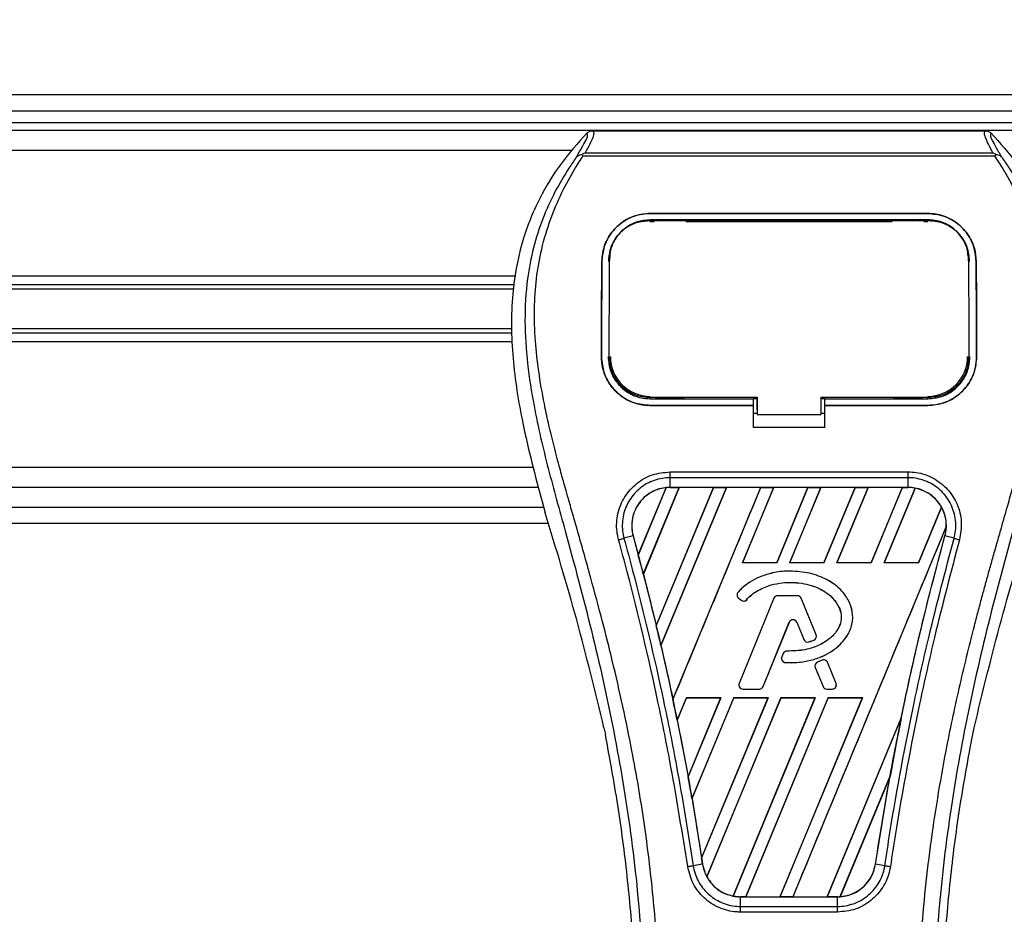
# Model space of a CAD drawing. Header units: millimetres. Extents: x 0 to 420, y 0 to 297.
# Tile 100 of 163: x 175.05 to 178.51, y 224.52 to 227.66. Entities that reach past the tile are written whole.
import ezdxf

# ---------------------------------------------------------------- set-up
doc = ezdxf.new("R2010")
doc.units = ezdxf.units.MM
doc.layers.add('QUOTE', color=174, linetype='Continuous')
doc.styles.add('SLDTEXTSTYLE3', font='TXT', dxfattribs={"width": 0.75})
doc.dimstyles.new('SLDDIMSTYLE0', dxfattribs={"dimtxt": 3, "dimasz": 3, "dimexe": 0, "dimexo": 0.0625, "dimgap": 0.75, "dimtad": 1, "dimlfac": 35.88954, "dimrnd": 1e-09, "dimzin": 12, "dimdsep": 46, "dimtxsty": 'SLDTEXTSTYLE3', "dimsah": 1, "dimcen": 0.09, "dimadec": 0, "dimazin": 3, "dimtfac": 1, "dimtdec": 3, "dimtofl": 0, "dimtmove": 0, "dimatfit": 3, "dimfxl": 0, "dimfrac": 2, "dimtolj": 1, "dimtzin": 12, "dimarcsym": 0})

# ---------------------------------------------------------------- blocks, each defined once
blk = doc.blocks.new('_D')
at = {"layer": 'QUOTE'}
for p, q in [((56.4102, 228.6421), (56.4102, 231.6864)), ((223.5898, 228.6421), (223.5898, 231.6864)), ((223.5898, 229.6864), (56.4102, 229.6864))]:
    blk.add_line(p, q, dxfattribs=at)
for points in [[(56.4102, 229.6864), (59.4102, 229.1864), (59.4102, 230.1864)], [(223.5898, 229.6864), (220.5898, 230.1864), (220.5898, 229.1864)]]:
    blk.add_solid(points, dxfattribs=at)
at = {"layer": 'QUOTE', "insert": (135.5667, 233.5536), "char_height": 3, "attachment_point": 1, "style": 'SLDTEXTSTYLE3'}
blk.add_mtext('6000', dxfattribs=at)

msp = doc.modelspace()

# ---------------------------------------------------------------- linework, layer by layer
at = {"color": 7, "linetype": 'Continuous', "lineweight": 25}
for p, q in [((212.77887, 227.39439), (164.74259, 227.39439)), ((167.86327, 227.33867), (212.77887, 227.33867)), ((167.86327, 227.29687), (212.77887, 227.29687)), ((212.77887, 227.26901), (164.74259, 227.26901)), ((177.06461, 227.26854), (178.44486, 227.26854)), ((176.99037, 227.19935), (164.74259, 227.19935)), ((177.03825, 227.19033), (178.47125, 227.19033)), ((177.03091, 227.17944), (177.02828, 227.1854)), ((178.4782, 227.17944), (177.03091, 227.17944)), ((178.48126, 227.18547), (178.4782, 227.17944)), ((177.26713, 226.97792), (178.24234, 226.97792)), ((177.26713, 226.97778), (177.26713, 226.97792)), ((178.24234, 226.97778), (177.26713, 226.97778)), ((178.24234, 226.95535), (177.26713, 226.95535)), ((177.26713, 226.94907), (177.28155, 226.94907)), ((177.26748, 226.95167), (177.26738, 226.95167)), ((177.38672, 226.95407), (177.28685, 226.95407)), ((177.39202, 226.94907), (178.11745, 226.94907)), ((178.22262, 226.95407), (178.12275, 226.95407)), ((178.22792, 226.94907), (178.24234, 226.94907)), ((178.24234, 226.97778), (178.24234, 226.97792)), ((177.09729, 226.80937), (177.09716, 226.80937)), ((177.12417, 226.81789), (177.12386, 226.8117)), ((177.12435, 226.8243), (177.12404, 226.81815)), ((178.38542, 226.81818), (178.3851, 226.82431)), ((178.38562, 226.81171), (178.3853, 226.81788)), ((178.41218, 226.80937), (178.41231, 226.80937)), ((176.79546, 226.75772), (164.74259, 226.75772)), ((176.78994, 226.72751), (167.34295, 226.72751)), ((176.78701, 226.71152), (167.36087, 226.71152)), ((176.78005, 226.57265), (167.36087, 226.57265)), ((176.78083, 226.55666), (167.34295, 226.55666)), ((176.7823, 226.52645), (164.74259, 226.52645)), ((177.09577, 226.47495), (177.09565, 226.47495)), ((177.12304, 226.47243), (177.12312, 226.47227)), ((178.38635, 226.47227), (178.38643, 226.47242)), ((178.4137, 226.47495), (178.41382, 226.47495)), ((177.26713, 226.32673), (177.26713, 226.33233)), ((177.26713, 226.32673), (177.62935, 226.32673)), ((177.2892, 226.32804), (177.38437, 226.32804)), ((177.62935, 226.32791), (177.6433, 226.32791)), ((177.62935, 226.30451), (177.62935, 226.32673)), ((177.6433, 226.28788), (177.6433, 226.3337)), ((177.6433, 226.33233), (177.6433, 226.27093)), ((177.86621, 226.33233), (178.24694, 226.33232)), ((177.86621, 226.33233), (177.86621, 226.27092)), ((177.86621, 226.32791), (177.88012, 226.32791)), ((177.88012, 226.32673), (178.24234, 226.32673)), ((177.88012, 226.30451), (177.88012, 226.32673)), ((178.1251, 226.32804), (178.22027, 226.32804)), ((178.24234, 226.32673), (178.24234, 226.33232)), ((177.26713, 226.30317), (177.26713, 226.30305)), ((177.26713, 226.30317), (177.62935, 226.30317)), ((177.62935, 226.30305), (177.26713, 226.30305)), ((177.62935, 226.22546), (177.62935, 226.30305)), ((177.88012, 226.30317), (178.24234, 226.30317)), ((177.88012, 226.22546), (177.88012, 226.30305)), ((178.24234, 226.30305), (177.88012, 226.30305)), ((178.24234, 226.30317), (178.24234, 226.30305)), ((177.62935, 226.27664), (177.6433, 226.27664)), ((177.6433, 226.28788), (177.6433, 226.27205)), ((177.6433, 226.27093), (177.6433, 226.27205)), ((177.6433, 226.27093), (177.86621, 226.27092)), ((177.86621, 226.27664), (177.88012, 226.27664)), ((177.88012, 226.22546), (177.62935, 226.22546)), ((176.85557, 226.08482), (164.70079, 226.08482)), ((177.33666, 226.06987), (178.1728, 226.06987)), ((177.33667, 226.01531), (177.33667, 226.04952)), ((178.1728, 226.04952), (177.33667, 226.04952)), ((178.1728, 226.01531), (178.1728, 226.04952)), ((176.8748, 226.01516), (148.08035, 226.01516)), ((177.22519, 225.77825), (177.3229, 226.01437)), ((177.32336, 226.01459), (177.22522, 225.77764)), ((177.24284, 225.71096), (177.36888, 226.01525)), ((177.36918, 226.01507), (177.24302, 225.71075)), ((177.48907, 226.01507), (177.28825, 225.52999)), ((177.28827, 225.5294), (177.48951, 226.01525)), ((177.53475, 226.01525), (177.3047, 225.45985)), ((177.30487, 225.45963), (177.53505, 226.01507)), ((178.1728, 226.01531), (177.33667, 226.01531)), ((177.33667, 226.01525), (177.33667, 226.01531)), ((177.33667, 226.01525), (177.36888, 226.01525)), ((177.34677, 225.27019), (177.65539, 226.01525)), ((177.36888, 226.01525), (177.36918, 226.01507)), ((177.48907, 226.01507), (177.36918, 226.01507)), ((177.48951, 226.01525), (177.48907, 226.01507)), ((177.48951, 226.01525), (177.53475, 226.01525)), ((177.53505, 226.01507), (177.53475, 226.01525)), ((177.65494, 226.01507), (177.53505, 226.01507)), ((177.70062, 226.01525), (177.59095, 225.75046)), ((177.59133, 225.75072), (177.70093, 226.01507)), ((177.65539, 226.01525), (177.65494, 226.01507)), ((177.65539, 226.01525), (177.70062, 226.01525)), ((177.70093, 226.01507), (177.70062, 226.01525)), ((177.82082, 226.01507), (177.70093, 226.01507)), ((177.82082, 226.01507), (177.71141, 225.75072)), ((177.71158, 225.75046), (177.82126, 226.01525)), ((177.8665, 226.01525), (177.75682, 225.75046)), ((177.75721, 225.75072), (177.8668, 226.01507)), ((177.82126, 226.01525), (177.82082, 226.01507)), ((177.82126, 226.01525), (177.8665, 226.01525)), ((177.8668, 226.01507), (177.8665, 226.01525)), ((177.98669, 226.01507), (177.8668, 226.01507)), ((177.98669, 226.01507), (177.87728, 225.75072)), ((177.87746, 225.75046), (177.98713, 226.01525)), ((178.03237, 226.01525), (177.9227, 225.75046)), ((177.92308, 225.75072), (178.03267, 226.01507)), ((177.98713, 226.01525), (177.98669, 226.01507)), ((177.98713, 226.01525), (178.03237, 226.01525)), ((178.03267, 226.01507), (178.03237, 226.01525)), ((178.15257, 226.01507), (178.03267, 226.01507)), ((178.15257, 226.01507), (178.04316, 225.75072)), ((178.04333, 225.75046), (178.15301, 226.01525)), ((178.19732, 226.013), (178.08857, 225.75046)), ((178.08896, 225.75072), (178.19759, 226.01277)), ((178.15301, 226.01525), (178.15257, 226.01507)), ((178.15301, 226.01525), (178.1728, 226.01525)), ((178.1728, 226.01525), (178.1728, 226.01531)), ((148.08035, 225.9455), (176.89266, 225.9455)), ((176.887, 225.9653), (176.8981, 225.92649)), ((178.29004, 225.94643), (178.20903, 225.75072)), ((178.20921, 225.75046), (178.29031, 225.94626)), ((148.08035, 225.88978), (176.9089, 225.88978)), ((178.30735, 225.87819), (177.76842, 224.5771)), ((177.20682, 225.84488), (177.17491, 225.83655)), ((177.20706, 225.84494), (177.20682, 225.84488)), ((177.20706, 225.84494), (177.22519, 225.77825)), ((178.3024, 225.84494), (178.30264, 225.84488)), ((178.33456, 225.83655), (178.30264, 225.84488)), ((177.22522, 225.77764), (177.22519, 225.77825)), ((177.59133, 225.75072), (177.59095, 225.75046)), ((177.71158, 225.75046), (177.59095, 225.75046)), ((177.71141, 225.75072), (177.59133, 225.75072)), ((177.71158, 225.75046), (177.71141, 225.75072)), ((177.75721, 225.75072), (177.75682, 225.75046)), ((177.87746, 225.75046), (177.75682, 225.75046)), ((177.87728, 225.75072), (177.75721, 225.75072)), ((177.87746, 225.75046), (177.87728, 225.75072)), ((177.92308, 225.75072), (177.9227, 225.75046)), ((178.04333, 225.75046), (177.9227, 225.75046)), ((178.04316, 225.75072), (177.92308, 225.75072)), ((178.04333, 225.75046), (178.04316, 225.75072)), ((178.08896, 225.75072), (178.08857, 225.75046)), ((178.20921, 225.75046), (178.08857, 225.75046)), ((178.20903, 225.75072), (178.08896, 225.75072)), ((178.20921, 225.75046), (178.20903, 225.75072)), ((177.24302, 225.71075), (177.24284, 225.71096)), ((177.24302, 225.71075), (177.28825, 225.52999)), ((177.7581, 225.72139), (177.7581, 225.72149)), ((177.57565, 225.6469), (177.57558, 225.64696)), ((177.71492, 225.6348), (177.71492, 225.63489)), ((177.78457, 225.63489), (177.71492, 225.63489)), ((177.78457, 225.6348), (177.71492, 225.6348)), ((177.78457, 225.6348), (177.78457, 225.63489)), ((177.57722, 225.62691), (177.57716, 225.62684)), ((177.57716, 225.62684), (177.58626, 225.61924)), ((177.57722, 225.62691), (177.58632, 225.61932)), ((177.70186, 225.62612), (177.57948, 225.32639)), ((177.70195, 225.62608), (177.57957, 225.32635)), ((177.58632, 225.61932), (177.58626, 225.61924)), ((177.60587, 225.62088), (177.60594, 225.62082)), ((177.70195, 225.62608), (177.70186, 225.62612)), ((177.79754, 225.62608), (177.79763, 225.62612)), ((177.85008, 225.49739), (177.79754, 225.62608)), ((177.85017, 225.49743), (177.79763, 225.62612)), ((177.28827, 225.5294), (177.28825, 225.52999)), ((177.66364, 225.31576), (177.75579, 225.54146)), ((177.66373, 225.31572), (177.75588, 225.54142)), ((177.75579, 225.54146), (177.75588, 225.54142)), ((177.78209, 225.54146), (177.782, 225.54142)), ((177.782, 225.54142), (177.80683, 225.48061)), ((177.78209, 225.54146), (177.80692, 225.48064)), ((177.85008, 225.49739), (177.85017, 225.49743)), ((177.30487, 225.45963), (177.3047, 225.45985)), ((177.80692, 225.48064), (177.80683, 225.48061)), ((177.82397, 225.47254), (177.824, 225.47245)), ((177.84244, 225.47914), (177.84248, 225.47905)), ((177.73447, 225.43158), (177.72949, 225.41969)), ((177.73456, 225.43155), (177.72958, 225.41965)), ((177.73456, 225.43155), (177.73447, 225.43158)), ((177.74747, 225.44015), (177.74747, 225.44024)), ((177.72958, 225.41965), (177.72949, 225.41969)), ((177.74169, 225.40026), (177.74168, 225.40016)), ((177.87096, 225.4085), (177.85417, 225.40129)), ((177.85421, 225.4012), (177.85417, 225.40129)), ((177.871, 225.40842), (177.85421, 225.4012)), ((177.871, 225.40842), (177.87096, 225.4085)), ((177.8895, 225.40084), (177.88959, 225.40088)), ((177.91991, 225.32635), (177.8895, 225.40084)), ((177.92, 225.32639), (177.88959, 225.40088)), ((177.84677, 225.38304), (177.84668, 225.383)), ((177.84668, 225.383), (177.87415, 225.31572)), ((177.84677, 225.38304), (177.87424, 225.31576)), ((177.57957, 225.32635), (177.57948, 225.32639)), ((177.91991, 225.32635), (177.92, 225.32639)), ((177.59254, 225.30705), (177.65067, 225.30705)), ((177.59254, 225.30705), (177.59254, 225.30695)), ((177.59254, 225.30695), (177.65067, 225.30695)), ((177.65067, 225.30705), (177.65067, 225.30695)), ((177.66364, 225.31576), (177.66373, 225.31572)), ((177.87424, 225.31576), (177.87415, 225.31572)), ((177.88721, 225.30705), (177.88721, 225.30695)), ((177.88721, 225.30705), (177.90694, 225.30705)), ((177.88721, 225.30695), (177.90694, 225.30695)), ((177.90694, 225.30705), (177.90694, 225.30695)), ((177.34677, 225.27019), (177.34677, 225.27083)), ((177.39474, 225.27678), (177.36187, 225.19742)), ((177.36205, 225.19718), (177.39491, 225.27653)), ((177.39474, 225.27678), (177.51538, 225.27678)), ((177.39474, 225.27678), (177.39491, 225.27653)), ((177.39491, 225.27653), (177.51501, 225.27653)), ((177.40017, 224.99866), (177.51538, 225.27678)), ((177.51501, 225.27653), (177.40018, 224.9994)), ((177.56062, 225.27678), (177.41376, 224.92225)), ((177.41396, 224.92197), (177.56078, 225.27653)), ((177.44777, 224.71311), (177.68125, 225.27678)), ((177.68088, 225.27653), (177.4478, 224.71404)), ((177.72649, 225.27678), (177.46581, 224.64745)), ((177.46611, 224.64727), (177.72666, 225.27653)), ((177.51501, 225.27653), (177.51538, 225.27678)), ((177.84675, 225.27653), (177.55804, 224.57983)), ((177.55834, 224.57959), (177.84713, 225.27678)), ((177.56062, 225.27678), (177.68125, 225.27678)), ((177.56062, 225.27678), (177.56078, 225.27653)), ((177.56078, 225.27653), (177.68088, 225.27653)), ((177.89237, 225.27678), (177.60255, 224.5771)), ((177.60302, 224.57729), (177.89253, 225.27653)), ((177.68088, 225.27653), (177.68125, 225.27678)), ((178.01263, 225.27653), (177.72286, 224.57729)), ((177.72319, 224.5771), (178.013, 225.27678)), ((177.72649, 225.27678), (177.84713, 225.27678)), ((177.72649, 225.27678), (177.72666, 225.27653)), ((177.72666, 225.27653), (177.84675, 225.27653)), ((177.84675, 225.27653), (177.84713, 225.27678)), ((177.89237, 225.27678), (178.013, 225.27678)), ((177.89237, 225.27678), (177.89253, 225.27653)), ((177.89253, 225.27653), (178.01263, 225.27653)), ((178.01263, 225.27653), (178.013, 225.27678)), ((177.36205, 225.19718), (177.36187, 225.19742)), ((177.36205, 225.19718), (177.40018, 224.9994)), ((178.14915, 225.20569), (177.88874, 224.57729)), ((177.88906, 224.5771), (178.14914, 225.205)), ((177.10467, 225.17049), (177.10957, 225.14721)), ((178.3999, 225.14721), (178.4048, 225.17049)), ((177.40017, 224.99866), (177.40018, 224.9994)), ((178.10959, 225.0003), (177.93442, 224.57741)), ((177.93491, 224.57763), (178.1091, 224.9984)), ((178.05833, 224.69184), (178.1091, 224.9984)), ((177.41396, 224.92197), (177.41376, 224.92225)), ((177.41396, 224.92197), (177.4478, 224.71404)), ((177.44777, 224.71311), (177.4478, 224.71404)), ((177.4509, 224.6918), (177.41816, 224.68644)), ((177.45097, 224.69182), (177.4509, 224.6918)), ((178.05833, 224.69184), (178.05857, 224.6918)), ((178.0913, 224.68644), (178.05857, 224.6918)), ((177.58407, 224.5771), (177.58407, 224.57705)), ((177.60255, 224.5771), (177.58407, 224.5771)), ((177.58407, 224.54337), (177.58407, 224.57705)), ((177.58407, 224.57705), (177.92539, 224.57705)), ((177.60255, 224.5771), (177.60302, 224.57729)), ((177.60302, 224.57729), (177.72286, 224.57729)), ((177.72286, 224.57729), (177.72319, 224.5771)), ((177.76842, 224.5771), (177.72319, 224.5771)), ((177.76842, 224.5771), (177.7689, 224.57729)), ((177.7689, 224.57729), (177.88874, 224.57729)), ((177.88874, 224.57729), (177.88906, 224.5771)), ((177.92539, 224.5771), (177.88906, 224.5771)), ((177.92539, 224.5771), (177.92539, 224.57705)), ((177.92539, 224.54337), (177.92539, 224.57705)), ((177.58407, 224.54337), (177.92539, 224.54337)), ((177.92539, 224.52336), (177.58407, 224.52336))]:
    msp.add_line(p, q, dxfattribs=at)
at = {"color": 7, "linetype": 'Continuous', "lineweight": 25, "flags": 128}
for points in [[(177.26396, 226.95168), (177.26713, 226.95167), (177.26738, 226.95167)], [(177.26253, 226.33233), (177.44676, 226.33233), (177.6433, 226.33233)]]:
    msp.add_lwpolyline(points, dxfattribs=at)
at = {"color": 7, "linetype": 'Continuous', "lineweight": 25}
for centre, radius, start, end in [((177.26713, 226.47491), 0.1398, 180, 270), ((178.24234, 226.47491), 0.1398, 270, 0), ((177.33667, 225.88067), 0.13457, 90, 95.67248), ((178.1728, 225.88067), 0.13457, 79.50442, 90), ((178.1728, 225.88067), 0.13457, 358.9448, 29.16926), ((167.80093, 223.25183), 9.75689, 14.59831, 15.003317), ((177.58619, 225.63767), 0.01411, 138.8059, 230.16689), ((177.58619, 225.63767), 0.01401, 138.8059, 230.16689), ((177.71492, 225.62079), 0.01411, 90, 157.79071), ((177.71492, 225.62079), 0.01401, 90, 157.79071), ((177.78457, 225.62079), 0.01411, 22.20929, 90), ((177.78457, 225.62079), 0.01401, 22.20929, 90), ((177.5953, 225.63008), 0.01411, 230.16689, 318.97709), ((177.5953, 225.63008), 0.01401, 230.16689, 318.97709), ((167.80093, 223.25183), 9.75689, 13.079561, 13.499245), ((177.76894, 225.53609), 0.0142, 22.20926, 157.79071), ((177.76894, 225.53609), 0.01411, 22.20926, 157.79071), ((177.83711, 225.4921), 0.01401, 292.3787, 22.20929), ((177.83711, 225.4921), 0.01411, 292.3787, 22.20929), ((177.81989, 225.48594), 0.01411, 202.20926, 286.93498), ((177.81989, 225.48594), 0.01401, 202.20926, 286.93498), ((177.74748, 225.42614), 0.01411, 90.035, 157.29049), ((177.74748, 225.42614), 0.01401, 90.035, 157.29049), ((177.7425, 225.41424), 0.01411, 157.29049, 266.67135), ((177.7425, 225.41424), 0.01401, 157.29049, 266.67135), ((177.85974, 225.38833), 0.01411, 113.24584, 202.20927), ((177.85974, 225.38833), 0.01401, 113.24584, 202.20927), ((177.87653, 225.39554), 0.01411, 22.20926, 113.24584), ((177.87653, 225.39554), 0.01401, 22.20926, 113.24584), ((177.59254, 225.32106), 0.01411, 157.79071, 270), ((177.59254, 225.32106), 0.01401, 157.79071, 270), ((177.90694, 225.32106), 0.01411, 270, 22.20926), ((177.90694, 225.32106), 0.01401, 270, 22.20926), ((177.65067, 225.32106), 0.01401, 270, 337.79071), ((177.65067, 225.32106), 0.01411, 270, 337.79071), ((177.88721, 225.32106), 0.01411, 202.20927, 270), ((177.88721, 225.32106), 0.01401, 202.20927, 270), ((167.80093, 223.25183), 9.75689, 11.50231, 11.938732), ((187.70853, 223.25183), 9.75689, 168.452296, 169.676611), ((167.80093, 223.25183), 9.75689, 9.857872, 10.313596), ((167.80093, 223.25183), 9.75689, 8.487123, 8.613574), ((177.58407, 224.71168), 0.13457, 188.48712, 208.50561), ((177.58407, 224.71168), 0.13457, 258.97515, 270), ((177.92539, 224.71168), 0.13457, 270, 273.84823)]:
    msp.add_arc(centre, radius, start, end, dxfattribs=at)
for centre, major_axis, start_param, end_param in [((177.43911, 225.83824), (0.20489, -0.08487), 2.4758381, 2.4783482), ((178.09854, 225.91143), (0.14853, -0.06152), 1.2366218, 1.2388756), ((178.22998, 225.85699), (0.11437, -0.04737), 1.3956244, 1.3981763), ((178.05136, 225.93098), (0.24291, -0.10061), 0.2126997, 0.2177966), ((184.64924, 224.51903), (6.11906, -2.5346), 3.4705541, 3.4706731), ((196.65376, 219.54659), (17.89182, -7.41103), 3.2646071, 3.2647237), ((177.52727, 224.73521), (0.11362, -0.04706), 4.5226294, 4.5255134), ((177.65871, 224.68076), (0.14928, -0.06183), 4.3691473, 4.3715621), ((177.82413, 224.75362), (0.20255, -0.0839), 5.5949939, 5.5976427)]:
    msp.add_ellipse(centre, major_axis=major_axis, ratio=0.8660474, start_param=start_param, end_param=end_param, dxfattribs=at)
for points, knots in [([(177.04446, 227.25998), (177.01324, 227.22507), (176.95014, 227.15451), (176.87058, 227.02435), (176.80991, 226.87054), (176.78292, 226.71759), (176.77788, 226.5827), (176.78577, 226.43012), (176.81908, 226.22278), (176.86289, 226.0567), (176.887, 225.9653)], [0, 0, 0, 0, 0.1020555, 0.2062434, 0.3310387, 0.4607193, 0.5429728, 0.6252686, 0.7937741, 1, 1, 1, 1]), ([(177.00649, 227.17381), (177.01343, 227.1856), (177.02738, 227.20929), (177.04182, 227.23553), (177.0494, 227.25426), (177.04611, 227.25807), (177.04446, 227.25998)], [0, 0, 0, 0, 0.2487274, 0.4994989, 0.7492786, 1, 1, 1, 1]), ([(177.06461, 227.26854), (177.06647, 227.2667), (177.07019, 227.26301), (177.06616, 227.24606), (177.05594, 227.22242), (177.04412, 227.20097), (177.03825, 227.19033)], [0, 0, 0, 0, 0.25759359, 0.51473288, 0.75915094, 1, 1, 1, 1]), ([(177.04446, 227.25998), (177.04584, 227.26126), (177.04859, 227.26381), (177.05359, 227.26646), (177.05897, 227.26823), (177.06273, 227.26844), (177.06461, 227.26854)], [0, 0, 0, 0, 0.2491591, 0.4999762, 0.7491747, 1, 1, 1, 1]), ([(178.47125, 227.19033), (178.4655, 227.20105), (178.45403, 227.22245), (178.44376, 227.24603), (178.43939, 227.26299), (178.44303, 227.26669), (178.44486, 227.26854)], [0, 0, 0, 0, 0.2424224, 0.4838284, 0.7414574, 1, 1, 1, 1]), ([(178.44486, 227.26854), (178.4486, 227.26811), (178.45422, 227.26746), (178.46087, 227.2638), (178.46363, 227.26126), (178.46501, 227.25998)], [0, 0, 0, 0, 0.4987145, 0.7487494, 1, 1, 1, 1]), ([(178.46501, 227.25998), (178.46333, 227.25809), (178.45998, 227.25432), (178.46734, 227.23583), (178.48178, 227.20963), (178.49589, 227.18578), (178.50297, 227.17382)], [0, 0, 0, 0, 0.2514408, 0.5015673, 0.7498635, 1, 1, 1, 1]), ([(178.46501, 227.25998), (178.49623, 227.22506), (178.55932, 227.1545), (178.63889, 227.02435), (178.69955, 226.87054), (178.72654, 226.71759), (178.73159, 226.5827), (178.72369, 226.43012), (178.69039, 226.22278), (178.64658, 226.0567), (178.62247, 225.9653)], [0, 0, 0, 0, 0.102054, 0.2062404, 0.3310362, 0.4607173, 0.5429711, 0.6252671, 0.7937733, 1, 1, 1, 1]), ([(177.02818, 227.18545), (177.03139, 227.18721), (177.03467, 227.189), (177.03819, 227.1903), (177.03825, 227.19033)], [0, 0, 0, 0, 0.9812431, 1, 1, 1, 1]), ([(178.47124, 227.19033), (178.47131, 227.1903), (178.47496, 227.18908), (178.47814, 227.18726), (178.48126, 227.18547)], [0, 0, 0, 0, 0.0189016, 1, 1, 1, 1]), ([(177.00647, 227.17379), (176.99814, 227.16165), (176.97293, 227.12491), (176.93138, 227.05468), (176.88808, 226.96038), (176.85483, 226.85742), (176.83191, 226.73723), (176.82407, 226.60049), (176.834, 226.45051), (176.86122, 226.27675), (176.90746, 226.08089), (176.98094, 225.81931), (177.06303, 225.51274), (177.14213, 225.15864), (177.20168, 224.80099), (177.23967, 224.4405), (177.244, 224.19925), (177.24617, 224.07866)], [0, 0, 0, 0, 0.0171315, 0.0518789, 0.0867888, 0.1216172, 0.1567305, 0.2033881, 0.2503481, 0.2972709, 0.3674165, 0.4376773, 0.5502447, 0.6628473, 0.7753466, 0.8877074, 1, 1, 1, 1]), ([(177.30168, 224.07682), (177.30061, 224.15856), (177.29842, 224.32564), (177.27887, 224.57959), (177.24812, 224.83583), (177.21007, 225.05839), (177.171, 225.24791), (177.13631, 225.3992), (177.09838, 225.54951), (177.05654, 225.70486), (177.02053, 225.8327), (176.99397, 225.92526), (176.98055, 225.97239), (176.96794, 226.01682), (176.95701, 226.05555), (176.94626, 226.09432), (176.93669, 226.13056), (176.92683, 226.16916), (176.91777, 226.20626), (176.90947, 226.24187), (176.90195, 226.27596), (176.88947, 226.33636), (176.87484, 226.42071), (176.86235, 226.53208), (176.85895, 226.6408), (176.86572, 226.74908), (176.88455, 226.85492), (176.91498, 226.95739), (176.95621, 227.05328), (176.99239, 227.11821), (177.01751, 227.15884), (177.02654, 227.17272), (177.03091, 227.17944)], [0, 0, 0, 0, 0.0757702, 0.1548571, 0.2359051, 0.3148505, 0.3639911, 0.4151955, 0.4586591, 0.5076202, 0.5642678, 0.5817192, 0.5968623, 0.6096795, 0.624536, 0.6341631, 0.6469813, 0.6592987, 0.6711121, 0.6824202, 0.6932232, 0.7035232, 0.739704, 0.7727671, 0.8079075, 0.8413785, 0.8748477, 0.9102013, 0.9450667, 0.9801292, 0.9903909, 1, 1, 1, 1]), ([(177.02823, 227.18539), (177.02806, 227.18536), (177.0251, 227.18481), (177.01947, 227.18319), (177.01213, 227.1794), (177.00836, 227.17566), (177.00649, 227.17381)], [0, 0, 0, 0, 0.0200108, 0.3469957, 0.676674, 1, 1, 1, 1]), ([(178.20778, 224.07682), (178.2098, 224.19014), (178.21382, 224.41676), (178.24888, 224.75507), (178.29725, 225.05259), (178.35182, 225.31031), (178.39134, 225.47283), (178.41904, 225.57913), (178.43202, 225.6279), (178.4448, 225.67492), (178.4575, 225.72092), (178.47083, 225.76855), (178.4853, 225.81977), (178.50291, 225.88135), (178.52163, 225.94671), (178.54098, 226.01494), (178.55971, 226.08096), (178.57898, 226.15391), (178.59778, 226.23089), (178.62008, 226.33391), (178.64069, 226.45787), (178.65169, 226.60532), (178.64662, 226.71906), (178.63457, 226.80073), (178.62383, 226.85289), (178.60998, 226.90527), (178.59362, 226.95512), (178.57429, 227.00423), (178.55289, 227.0511), (178.52963, 227.0961), (178.50447, 227.13919), (178.48739, 227.16536), (178.4782, 227.17944)], [0, 0, 0, 0, 0.1050162, 0.2100001, 0.3148093, 0.3841756, 0.4540228, 0.4697491, 0.4859574, 0.5007826, 0.5148922, 0.5301685, 0.5466097, 0.5642069, 0.5895177, 0.6096146, 0.6299353, 0.6531323, 0.6795668, 0.7034488, 0.7509822, 0.7962784, 0.8412589, 0.8577085, 0.8747396, 0.8922462, 0.9101144, 0.9261934, 0.9450023, 0.962977, 0.9800887, 1, 1, 1, 1]), ([(178.503, 227.1738), (178.51132, 227.16166), (178.53654, 227.12491), (178.57809, 227.05468), (178.62139, 226.96038), (178.65464, 226.85742), (178.67756, 226.73723), (178.6854, 226.60049), (178.67546, 226.45051), (178.64825, 226.27675), (178.60201, 226.08089), (178.52853, 225.81931), (178.44644, 225.51274), (178.36734, 225.15864), (178.30779, 224.80099), (178.2698, 224.4405), (178.26547, 224.19925), (178.2633, 224.07866)], [0, 0, 0, 0, 0.01713512, 0.05188236, 0.08679215, 0.12162042, 0.15673365, 0.20339108, 0.2503509, 0.29727352, 0.3674188, 0.43767936, 0.55024637, 0.66284852, 0.77534741, 0.88770778, 1, 1, 1, 1]), ([(178.50297, 227.17382), (178.5011, 227.17567), (178.49733, 227.17941), (178.48999, 227.18319), (178.48437, 227.18481), (178.48142, 227.18536), (178.48125, 227.18539)], [0, 0, 0, 0, 0.3236146, 0.6535901, 0.9808697, 1, 1, 1, 1]), ([(177.09716, 226.80937), (177.09932, 226.82912), (177.10364, 226.86861), (177.13516, 226.92036), (177.18102, 226.95849), (177.22853, 226.97598), (177.25771, 226.97744), (177.26713, 226.97792)], [0, 0, 0, 0, 0.2254673, 0.4508536, 0.6773692, 0.8959117, 1, 1, 1, 1]), ([(177.26713, 226.97778), (177.24908, 226.9761), (177.21303, 226.97273), (177.16448, 226.94671), (177.12562, 226.90733), (177.1016, 226.85919), (177.0986, 226.82458), (177.09729, 226.80937)], [0, 0, 0, 0, 0.1986654, 0.3969886, 0.6042242, 0.8260387, 1, 1, 1, 1]), ([(177.26713, 226.95535), (177.25141, 226.95388), (177.22001, 226.95093), (177.17777, 226.92808), (177.14424, 226.89369), (177.12378, 226.85203), (177.1213, 226.82232), (177.12021, 226.80926)], [0, 0, 0, 0, 0.2000051, 0.3997225, 0.6073327, 0.8275308, 1, 1, 1, 1]), ([(177.26396, 226.95168), (177.24832, 226.95026), (177.21706, 226.94743), (177.17537, 226.92506), (177.14385, 226.8917), (177.1268, 226.85387), (177.12493, 226.82832), (177.12417, 226.81789)], [0, 0, 0, 0, 0.2128654, 0.4257218, 0.6387225, 0.8523499, 1, 1, 1, 1]), ([(178.24551, 226.95168), (178.24445, 226.95167), (178.13295, 226.95152), (177.80694, 226.9517), (177.48199, 226.95168), (177.26748, 226.95167)], [0, 0, 0, 0, 0.0032392, 0.3420114, 1, 1, 1, 1]), ([(177.28685, 226.95407), (177.28837, 226.95395), (177.29115, 226.95373), (177.29348, 226.95232), (177.29454, 226.95167)], [0, 0, 0, 0, 0.5442305, 1, 1, 1, 1]), ([(177.37887, 226.95166), (177.38028, 226.95245), (177.38271, 226.95381), (177.38553, 226.95399), (177.38672, 226.95407)], [0, 0, 0, 0, 0.5788371, 1, 1, 1, 1]), ([(178.12275, 226.95407), (178.12426, 226.95395), (178.12706, 226.95373), (178.1294, 226.95231), (178.13047, 226.95165)], [0, 0, 0, 0, 0.5420065, 1, 1, 1, 1]), ([(178.21478, 226.95167), (178.21618, 226.95245), (178.21862, 226.95381), (178.22143, 226.95399), (178.22262, 226.95407)], [0, 0, 0, 0, 0.5782449, 1, 1, 1, 1]), ([(178.24234, 226.97792), (178.26043, 226.97623), (178.29657, 226.97285), (178.34527, 226.94669), (178.38415, 226.90714), (178.40804, 226.85896), (178.41101, 226.82447), (178.41231, 226.80937)], [0, 0, 0, 0, 0.1991311, 0.3979316, 0.6058895, 0.8273797, 1, 1, 1, 1]), ([(178.41218, 226.80937), (178.41002, 226.82912), (178.4057, 226.86861), (178.37415, 226.92033), (178.32828, 226.95843), (178.28081, 226.97586), (178.25169, 226.97732), (178.24234, 226.97778)], [0, 0, 0, 0, 0.2256595, 0.4512475, 0.6779682, 0.8966264, 1, 1, 1, 1]), ([(178.38926, 226.80926), (178.38743, 226.82635), (178.38378, 226.86052), (178.35659, 226.90538), (178.31699, 226.9384), (178.27592, 226.95364), (178.25063, 226.95493), (178.24234, 226.95535)], [0, 0, 0, 0, 0.2255211, 0.4509943, 0.6767202, 0.8940147, 1, 1, 1, 1]), ([(178.3853, 226.81788), (178.38369, 226.83331), (178.38047, 226.86416), (178.35601, 226.90456), (178.32013, 226.93437), (178.28102, 226.9496), (178.25546, 226.95109), (178.24551, 226.95168)], [0, 0, 0, 0, 0.2177322, 0.4355788, 0.6507548, 0.8640725, 1, 1, 1, 1]), ([(177.09565, 226.47495), (177.09574, 226.50298), (177.09595, 226.57314), (177.0964, 226.68512), (177.09691, 226.76791), (177.09716, 226.80937)], [0, 0, 0, 0, 0.249392, 0.6241438, 1, 1, 1, 1]), ([(177.09729, 226.80937), (177.09696, 226.75431), (177.09646, 226.67156), (177.09603, 226.55952), (177.09586, 226.50315), (177.09577, 226.47495)], [0, 0, 0, 0, 0.49854329, 0.74916751, 1, 1, 1, 1]), ([(177.12312, 226.47227), (177.12312, 226.47315), (177.12323, 226.52626), (177.12342, 226.60932), (177.12377, 226.72071), (177.12401, 226.78275), (177.12416, 226.815), (177.12417, 226.81789)], [0, 0, 0, 0, 0.0075194, 0.4566651, 0.7153557, 0.9745252, 1, 1, 1, 1]), ([(178.3853, 226.81788), (178.38531, 226.815), (178.38555, 226.7616), (178.38586, 226.67761), (178.38615, 226.56575), (178.38628, 226.50434), (178.38634, 226.47314), (178.38635, 226.47227)], [0, 0, 0, 0, 0.0254662, 0.4713629, 0.7317873, 0.9924644, 1, 1, 1, 1]), ([(178.4137, 226.47495), (178.41361, 226.50299), (178.41339, 226.57315), (178.41294, 226.68514), (178.41243, 226.76792), (178.41218, 226.80937)], [0, 0, 0, 0, 0.2493778, 0.6241217, 1, 1, 1, 1]), ([(178.41231, 226.80937), (178.41263, 226.75429), (178.41313, 226.67153), (178.41356, 226.5595), (178.41373, 226.50314), (178.41382, 226.47495)], [0, 0, 0, 0, 0.49858361, 0.74918971, 1, 1, 1, 1]), ([(177.26713, 226.30305), (177.24789, 226.30494), (177.20942, 226.30871), (177.15812, 226.33813), (177.11935, 226.38145), (177.09856, 226.42983), (177.09649, 226.46196), (177.09565, 226.47495)], [0, 0, 0, 0, 0.2134118, 0.4268173, 0.6404853, 0.8545743, 1, 1, 1, 1]), ([(177.09577, 226.47495), (177.09761, 226.45566), (177.10129, 226.41709), (177.13082, 226.36555), (177.17435, 226.32669), (177.22259, 226.30611), (177.25446, 226.30401), (177.26713, 226.30317)], [0, 0, 0, 0, 0.2152728, 0.4305775, 0.6450792, 0.8589771, 1, 1, 1, 1]), ([(177.11919, 226.47491), (177.1208, 226.45824), (177.12401, 226.42492), (177.14957, 226.38043), (177.18723, 226.34691), (177.22884, 226.32923), (177.25627, 226.32744), (177.26713, 226.32673)], [0, 0, 0, 0, 0.2155433, 0.4311178, 0.6459265, 0.8599501, 1, 1, 1, 1]), ([(177.12312, 226.47227), (177.12464, 226.45651), (177.12768, 226.42499), (177.15184, 226.38291), (177.18743, 226.35126), (177.22663, 226.33466), (177.2524, 226.33299), (177.26253, 226.33233)], [0, 0, 0, 0, 0.2161227, 0.4322836, 0.6474825, 0.8614599, 1, 1, 1, 1]), ([(178.41382, 226.47495), (178.41198, 226.45566), (178.40829, 226.41706), (178.37876, 226.36548), (178.33518, 226.32659), (178.2869, 226.30599), (178.25501, 226.30389), (178.24234, 226.30305)], [0, 0, 0, 0, 0.2152168, 0.4304623, 0.6450993, 0.8590403, 1, 1, 1, 1]), ([(178.24234, 226.30317), (178.26157, 226.30506), (178.30002, 226.30883), (178.35126, 226.33824), (178.39, 226.3815), (178.41078, 226.42984), (178.41286, 226.46196), (178.4137, 226.47495)], [0, 0, 0, 0, 0.2134298, 0.4268559, 0.6403481, 0.8544905, 1, 1, 1, 1]), ([(178.24234, 226.32673), (178.25893, 226.32836), (178.29212, 226.33161), (178.33636, 226.35699), (178.3698, 226.39434), (178.38773, 226.43603), (178.38954, 226.46372), (178.39028, 226.47491)], [0, 0, 0, 0, 0.2134822, 0.4269583, 0.6406207, 0.8548221, 1, 1, 1, 1]), ([(178.24694, 226.33232), (178.26255, 226.33385), (178.29377, 226.33692), (178.3354, 226.3608), (178.36692, 226.39597), (178.38392, 226.43536), (178.38564, 226.4616), (178.38635, 226.47227)], [0, 0, 0, 0, 0.212876, 0.4257362, 0.6390345, 0.8533124, 1, 1, 1, 1]), ([(177.2892, 226.32804), (177.28834, 226.32879), (177.2869, 226.33004), (177.28533, 226.33147), (177.28461, 226.33215), (177.28443, 226.33233)], [0, 0, 0, 0, 0.52171255, 0.87814343, 1, 1, 1, 1]), ([(177.29903, 226.33233), (177.29879, 226.33202), (177.2976, 226.33048), (177.29418, 226.32864), (177.29092, 226.32825), (177.2892, 226.32804)], [0, 0, 0, 0, 0.1064229, 0.5308645, 1, 1, 1, 1]), ([(177.38437, 226.32804), (177.38282, 226.32821), (177.37973, 226.32854), (177.37629, 226.33027), (177.37494, 226.3319), (177.37458, 226.33233)], [0, 0, 0, 0, 0.4233453, 0.8466836, 1, 1, 1, 1]), ([(177.38913, 226.33233), (177.38895, 226.33215), (177.38816, 226.33139), (177.38657, 226.32996), (177.38513, 226.3287), (177.38437, 226.32804)], [0, 0, 0, 0, 0.1217656, 0.5374861, 1, 1, 1, 1]), ([(178.1251, 226.32804), (178.12424, 226.32879), (178.1228, 226.33004), (178.12123, 226.33147), (178.12051, 226.33215), (178.12033, 226.33232)], [0, 0, 0, 0, 0.522407, 0.8793122, 1, 1, 1, 1]), ([(178.13493, 226.33232), (178.13469, 226.33202), (178.13349, 226.33048), (178.13008, 226.32864), (178.12681, 226.32825), (178.1251, 226.32804)], [0, 0, 0, 0, 0.1058158, 0.5305457, 1, 1, 1, 1]), ([(178.22027, 226.32804), (178.21872, 226.32821), (178.21563, 226.32854), (178.21219, 226.33026), (178.21084, 226.33189), (178.21048, 226.33232)], [0, 0, 0, 0, 0.4236642, 0.8473213, 1, 1, 1, 1]), ([(178.22502, 226.33232), (178.22484, 226.33215), (178.22405, 226.33138), (178.22247, 226.32996), (178.22103, 226.3287), (178.22027, 226.32804)], [0, 0, 0, 0, 0.1204858, 0.5368121, 1, 1, 1, 1]), ([(177.15597, 225.83144), (177.15383, 225.84096), (177.14704, 225.87108), (177.15053, 225.92413), (177.17486, 225.98364), (177.21757, 226.0313), (177.27356, 226.06364), (177.31564, 226.06779), (177.33666, 226.06987)], [0, 0, 0, 0, 0.0848238, 0.2686633, 0.4522096, 0.6351901, 0.8176699, 1, 1, 1, 1]), ([(177.33667, 226.04952), (177.33667, 226.04952), (177.31798, 226.04952), (177.28028, 226.04312), (177.23025, 226.01542), (177.19201, 225.97263), (177.16997, 225.91947), (177.16734, 225.87215), (177.1726, 225.84496), (177.17491, 225.83655), (177.17491, 225.83655)], [0, 0, 0, 0, 0.0000054, 0.1821036, 0.3644363, 0.5473941, 0.7310397, 0.9150665, 0.9999946, 1, 1, 1, 1]), ([(178.1728, 226.06987), (178.18224, 226.06943), (178.21268, 226.06803), (178.26255, 226.05082), (178.31344, 226.01151), (178.34807, 225.95738), (178.36434, 225.89439), (178.35711, 225.85243), (178.3535, 225.83146)], [0, 0, 0, 0, 0.0821547, 0.26514, 0.4486711, 0.632499, 0.8163009, 1, 1, 1, 1]), ([(178.33456, 225.83655), (178.33456, 225.83655), (178.33955, 225.85475), (178.3434, 225.89315), (178.3298, 225.94916), (178.29845, 225.99753), (178.25298, 226.03271), (178.20841, 226.04747), (178.18122, 226.04952), (178.1728, 226.04952), (178.1728, 226.04952)], [0, 0, 0, 0, 0.0000054, 0.1839433, 0.3678851, 0.5517436, 0.7351758, 0.9179546, 0.9999946, 1, 1, 1, 1]), ([(177.3229, 226.01437), (177.32145, 226.0142), (177.30505, 226.01234), (177.2743, 226.00262), (177.24205, 225.97853), (177.21778, 225.94702), (177.20285, 225.90966), (177.20081, 225.87226), (177.20562, 225.85126), (177.20706, 225.84494)], [0, 0, 0, 0, 0.0188532, 0.212821, 0.4068166, 0.5283578, 0.7224596, 0.9165622, 1, 1, 1, 1]), ([(177.33667, 226.01531), (177.32628, 226.01462), (177.3056, 226.01323), (177.27625, 226.00225), (177.25012, 225.9854), (177.22854, 225.9629), (177.21262, 225.93612), (177.20334, 225.90642), (177.20059, 225.87524), (177.20475, 225.85497), (177.20682, 225.84488)], [0, 0, 0, 0, 0.1256962, 0.2503257, 0.3752801, 0.5004409, 0.6251501, 0.7500378, 0.8754735, 1, 1, 1, 1]), ([(177.65494, 226.01507), (177.60361, 225.89105), (177.50094, 225.64297), (177.39816, 225.39489), (177.34677, 225.27083)], [0, 0, 0, 0, 0.499922, 1, 1, 1, 1]), ([(178.30264, 225.84488), (178.30473, 225.85504), (178.30877, 225.87473), (178.3063, 225.90492), (178.30027, 225.92546), (178.29148, 225.94524), (178.28002, 225.96401), (178.25865, 225.98592), (178.23266, 226.00251), (178.2035, 226.01329), (178.18297, 226.01464), (178.1728, 226.01531)], [0, 0, 0, 0, 0.1252996, 0.2427415, 0.3633756, 0.383202, 0.5053593, 0.6278262, 0.7514156, 0.8768992, 1, 1, 1, 1]), ([(178.29004, 225.94643), (178.28975, 225.94694), (178.28481, 225.95566), (178.26989, 225.97594), (178.23925, 226.00096), (178.21112, 226.00893), (178.19759, 226.01277)], [0, 0, 0, 0, 0.015125, 0.2568329, 0.6424132, 1, 1, 1, 1]), ([(177.10467, 225.17049), (177.07393, 225.29731), (177.01241, 225.55116), (176.93622, 225.80132), (176.8981, 225.92649)], [0, 0, 0, 0, 0.4995966, 1, 1, 1, 1]), ([(178.4048, 225.17049), (178.43553, 225.29731), (178.49706, 225.55116), (178.57324, 225.80132), (178.61137, 225.92649)], [0, 0, 0, 0, 0.49959655, 1, 1, 1, 1]), ([(177.7689, 224.57729), (177.85857, 224.7939), (178.03792, 225.22717), (178.21743, 225.6604), (178.30718, 225.87704)], [0, 0, 0, 0, 0.4999621, 1, 1, 1, 1]), ([(178.3024, 225.84494), (178.30366, 225.85012), (178.30623, 225.86067), (178.30686, 225.87151), (178.30718, 225.87704)], [0, 0, 0, 0, 0.4902101, 1, 1, 1, 1]), ([(177.20682, 225.84488), (177.23213, 225.74986), (177.28272, 225.55991), (177.34829, 225.26883), (177.40546, 224.97958), (177.43611, 224.78543), (177.4509, 224.6918)], [0, 0, 0, 0, 0.2501192, 0.5000009, 0.7588831, 1, 1, 1, 1]), ([(178.05857, 224.6918), (178.07019, 224.76617), (178.09411, 224.91931), (178.13745, 225.1511), (178.18719, 225.38648), (178.24187, 225.61826), (178.28262, 225.77023), (178.30264, 225.84488)], [0, 0, 0, 0, 0.1914703, 0.3943123, 0.5997554, 0.8034134, 1, 1, 1, 1]), ([(178.14915, 225.20569), (178.15374, 225.22788), (178.17823, 225.34624), (178.22658, 225.56006), (178.27712, 225.74995), (178.3024, 225.84494)], [0, 0, 0, 0, 0.1034032, 0.5514873, 1, 1, 1, 1]), ([(177.39868, 224.68341), (177.38008, 224.79991), (177.34918, 224.99352), (177.27981, 225.33895), (177.2172, 225.60521), (177.16618, 225.79372), (177.15597, 225.83144)], [0, 0, 0, 0, 0.3014378, 0.5009532, 0.9001401, 1, 1, 1, 1]), ([(177.17491, 225.83655), (177.18515, 225.79877), (177.23632, 225.60994), (177.29904, 225.34319), (177.36856, 224.99713), (177.39953, 224.80315), (177.41816, 224.68644)], [0, 0, 0, 0, 0.099838, 0.4990257, 0.6985534, 1, 1, 1, 1]), ([(178.0913, 224.68644), (178.09722, 224.7251), (178.12682, 224.91847), (178.17753, 225.18774), (178.25416, 225.53232), (178.30435, 225.72226), (178.33456, 225.83655)], [0, 0, 0, 0, 0.0997807, 0.4989834, 0.6985248, 1, 1, 1, 1]), ([(178.3535, 225.83146), (178.32337, 225.71735), (178.27331, 225.52774), (178.19683, 225.18378), (178.14623, 224.91502), (178.1167, 224.72201), (178.11079, 224.68342)], [0, 0, 0, 0, 0.30152184, 0.50104725, 0.90023015, 1, 1, 1, 1]), ([(178.33456, 225.83655), (178.33587, 225.83621), (178.33849, 225.83552), (178.3432, 225.83426), (178.34824, 225.8329), (178.35174, 225.83194), (178.3535, 225.83146)], [0, 0, 0, 0, 0.2499999, 0.4999999, 0.7499999, 1, 1, 1, 1]), ([(177.7581, 225.72149), (177.75364, 225.72142), (177.73127, 225.72107), (177.69468, 225.71563), (177.63982, 225.69774), (177.60017, 225.6735), (177.57921, 225.65089), (177.57558, 225.64696)], [0, 0, 0, 0, 0.0660982, 0.3316094, 0.5433398, 0.9207225, 1, 1, 1, 1]), ([(177.7581, 225.72139), (177.75364, 225.72133), (177.73127, 225.72098), (177.69469, 225.71553), (177.63985, 225.69764), (177.60022, 225.67341), (177.57928, 225.65082), (177.57565, 225.6469)], [0, 0, 0, 0, 0.06612533, 0.33174621, 0.54346998, 0.92083251, 1, 1, 1, 1]), ([(177.74168, 225.40016), (177.74614, 225.39996), (177.76848, 225.39895), (177.80594, 225.40177), (177.85106, 225.41295), (177.88779, 225.42881), (177.91714, 225.44753), (177.93999, 225.46837), (177.96175, 225.49596), (177.97894, 225.53331), (177.97954, 225.57789), (177.96807, 225.61138), (177.95273, 225.63673), (177.92938, 225.66415), (177.89664, 225.68779), (177.85891, 225.70472), (177.81548, 225.71812), (177.78123, 225.72013), (177.7581, 225.72149)], [0, 0, 0, 0, 0.021651, 0.1085822, 0.1811552, 0.2464173, 0.3019198, 0.3494146, 0.3957935, 0.4720432, 0.5441891, 0.6064225, 0.6414501, 0.6875664, 0.7804759, 0.8342843, 0.8880657, 1, 1, 1, 1]), ([(177.74169, 225.40026), (177.74614, 225.40006), (177.76849, 225.39905), (177.80594, 225.40187), (177.85105, 225.41305), (177.88776, 225.42891), (177.9171, 225.44762), (177.93993, 225.46845), (177.96167, 225.49602), (177.97885, 225.53334), (177.97944, 225.57789), (177.96797, 225.61135), (177.95265, 225.63668), (177.9293, 225.66408), (177.89658, 225.6877), (177.85887, 225.70463), (177.81546, 225.71802), (177.78123, 225.72003), (177.7581, 225.72139)], [0, 0, 0, 0, 0.0216619, 0.108637, 0.181216, 0.246481, 0.3019802, 0.3494719, 0.3958446, 0.4720735, 0.5441975, 0.6064107, 0.6414308, 0.6875449, 0.7804497, 0.8342603, 0.8880438, 1, 1, 1, 1]), ([(177.60587, 225.62088), (177.6089, 225.62416), (177.6239, 225.64036), (177.6504, 225.65737), (177.68689, 225.67189), (177.73362, 225.68275), (177.78483, 225.68232), (177.83228, 225.67197), (177.87091, 225.65696), (177.90637, 225.63202), (177.93018, 225.59809), (177.93979, 225.56737), (177.93678, 225.53655), (177.92092, 225.50503), (177.89487, 225.48141), (177.85846, 225.45773), (177.80929, 225.44217), (177.76852, 225.44084), (177.74747, 225.44015)], [0, 0, 0, 0, 0.0204778, 0.1012315, 0.1411417, 0.200522, 0.3202369, 0.3720725, 0.4227171, 0.509806, 0.5661201, 0.61013, 0.6545191, 0.7046271, 0.7684678, 0.8132113, 0.9036005, 1, 1, 1, 1]), ([(177.60594, 225.62082), (177.60897, 225.6241), (177.62396, 225.64029), (177.65046, 225.65729), (177.68693, 225.6718), (177.73364, 225.68265), (177.78483, 225.68222), (177.83226, 225.67188), (177.87087, 225.65687), (177.90631, 225.63194), (177.93009, 225.59805), (177.93969, 225.56737), (177.93669, 225.53658), (177.92084, 225.50508), (177.89481, 225.48149), (177.85842, 225.45782), (177.80928, 225.44227), (177.76851, 225.44093), (177.74747, 225.44024)], [0, 0, 0, 0, 0.02049, 0.1012505, 0.1411639, 0.2005563, 0.3202954, 0.3721325, 0.4227811, 0.5098684, 0.5661596, 0.6101442, 0.6545081, 0.7045954, 0.7684199, 0.8131655, 0.9035591, 1, 1, 1, 1]), ([(177.30487, 225.45963), (177.31904, 225.39724), (177.33332, 225.33437), (177.34667, 225.2713), (177.34677, 225.27083)], [0, 0, 0, 0, 0.9924846, 1, 1, 1, 1]), ([(177.82397, 225.47254), (177.82609, 225.47321), (177.83028, 225.47453), (177.83644, 225.47674), (177.84044, 225.47834), (177.84244, 225.47914)], [0, 0, 0, 0, 0.3407852, 0.6702324, 1, 1, 1, 1]), ([(177.824, 225.47245), (177.82612, 225.47312), (177.83031, 225.47443), (177.83647, 225.47664), (177.84048, 225.47825), (177.84248, 225.47905)], [0, 0, 0, 0, 0.3406248, 0.6701521, 1, 1, 1, 1]), ([(177.21691, 224.15164), (177.21462, 224.23473), (177.21004, 224.4011), (177.18779, 224.65047), (177.1554, 224.89958), (177.12486, 225.06461), (177.10957, 225.14721)], [0, 0, 0, 0, 0.2486567, 0.4978798, 0.7487052, 1, 1, 1, 1]), ([(178.29255, 224.15164), (178.29484, 224.23473), (178.29943, 224.4011), (178.32167, 224.65047), (178.35407, 224.89958), (178.38461, 225.06461), (178.3999, 225.14721)], [0, 0, 0, 0, 0.2486567, 0.4978798, 0.7487052, 1, 1, 1, 1]), ([(177.58407, 224.52336), (177.5795, 224.52346), (177.55395, 224.52405), (177.5077, 224.53575), (177.45438, 224.57086), (177.41413, 224.6217), (177.40383, 224.66284), (177.39868, 224.68341)], [0, 0, 0, 0, 0.0516553, 0.2885366, 0.525578, 0.7627924, 1, 1, 1, 1]), ([(177.41816, 224.68644), (177.41816, 224.68644), (177.42094, 224.66784), (177.4329, 224.63132), (177.46786, 224.58579), (177.51585, 224.55436), (177.55714, 224.5442), (177.57998, 224.54337), (177.58407, 224.54337), (177.58407, 224.54337)], [0, 0, 0, 0, 0.000007, 0.2373557, 0.474586, 0.7115755, 0.9483527, 0.999993, 1, 1, 1, 1]), ([(177.4509, 224.6918), (177.45489, 224.67624), (177.46289, 224.64512), (177.49451, 224.60775), (177.53614, 224.58201), (177.5681, 224.5787), (177.58407, 224.57705)], [0, 0, 0, 0, 0.2501533, 0.5000796, 0.75002625, 1, 1, 1, 1]), ([(177.92539, 224.57705), (177.94138, 224.5787), (177.97334, 224.58201), (178.01498, 224.60777), (178.04659, 224.64514), (178.05458, 224.67625), (178.05857, 224.6918)], [0, 0, 0, 0, 0.2501277, 0.5000437, 0.7500008, 1, 1, 1, 1]), ([(177.92539, 224.54337), (177.92539, 224.54337), (177.94414, 224.54337), (177.98193, 224.54978), (178.03204, 224.57756), (178.07023, 224.62034), (178.08646, 224.65975), (178.09069, 224.68232), (178.0913, 224.68644), (178.0913, 224.68644)], [0, 0, 0, 0, 0.000007, 0.2366161, 0.473319, 0.710219, 0.9474036, 0.999993, 1, 1, 1, 1]), ([(178.11079, 224.68342), (178.11, 224.67883), (178.10564, 224.65356), (178.08721, 224.60946), (178.04469, 224.5619), (177.98858, 224.52957), (177.94645, 224.52543), (177.92539, 224.52336)], [0, 0, 0, 0, 0.0525494, 0.2896487, 0.5265345, 0.7632925, 1, 1, 1, 1]), ([(177.93491, 224.57763), (177.9376, 224.57787), (177.95527, 224.57946), (177.9818, 224.58785), (178.01517, 224.60937), (178.0418, 224.63957), (178.05474, 224.67093), (178.0578, 224.6888), (178.05833, 224.69184)], [0, 0, 0, 0, 0.0447354, 0.2940664, 0.450088, 0.6994802, 0.9488717, 1, 1, 1, 1]), ([(178.0913, 224.68644), (178.09265, 224.68622), (178.09535, 224.68578), (178.10018, 224.68503), (178.10538, 224.68423), (178.10899, 224.68369), (178.11079, 224.68342)], [0, 0, 0, 0, 0.25, 0.5, 0.75, 1, 1, 1, 1]), ([(177.46611, 224.64727), (177.47412, 224.63542), (177.49061, 224.61104), (177.52446, 224.58885), (177.54852, 224.58239), (177.55804, 224.57983)], [0, 0, 0, 0, 0.363513, 0.7482845, 1, 1, 1, 1])]:
    msp.add_open_spline(points, degree=3, knots=knots, dxfattribs=at)
for points in [[(177.33667, 226.04952), (177.33667, 226.05094), (177.33667, 226.05377), (177.33667, 226.05884), (177.33667, 226.06426), (177.33666, 226.068), (177.33666, 226.06987)], [(178.1728, 226.04952), (178.1728, 226.05094), (178.1728, 226.05377), (178.1728, 226.05884), (178.1728, 226.06426), (178.1728, 226.068), (178.1728, 226.06987)], [(177.15597, 225.83144), (177.15772, 225.83193), (177.16123, 225.83289), (177.16627, 225.83426), (177.17097, 225.83552), (177.1736, 225.83621), (177.17491, 225.83655)], [(177.39868, 224.68341), (177.40048, 224.68368), (177.40409, 224.68422), (177.40928, 224.68502), (177.41412, 224.68578), (177.41682, 224.68622), (177.41816, 224.68644)], [(177.58407, 224.52336), (177.58407, 224.5252), (177.58407, 224.52889), (177.58407, 224.53422), (177.58407, 224.5392), (177.58407, 224.54198), (177.58407, 224.54337)], [(177.92539, 224.52336), (177.92539, 224.5252), (177.92539, 224.52889), (177.92539, 224.53422), (177.92539, 224.5392), (177.92539, 224.54198), (177.92539, 224.54337)]]:
    msp.add_open_spline(points, degree=3, dxfattribs=at)

# ---------------------------------------------------------------- dimensions: what is measured, and where the dimension line sits
at = {"layer": 'QUOTE'}
dim = msp.add_linear_dim(base=(56.41018, 229.68637), p1=(223.58982, 226.64209), p2=(56.41018, 226.64209), dimstyle='SLDDIMSTYLE0', dxfattribs=at)
dim.commit()
dim.dimension.update_dxf_attribs({"geometry": '_D', "text_midpoint": (140, 229.68637), "dimtype": 160})

doc.saveas('drawing.dxf')
